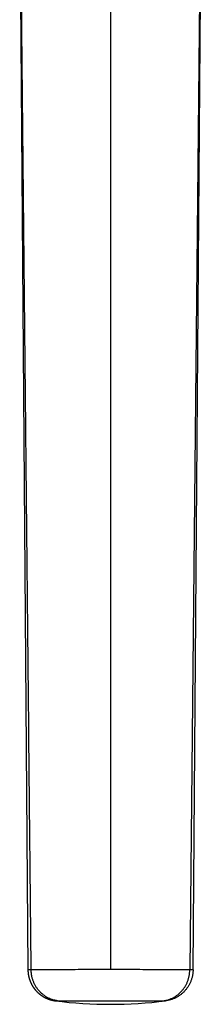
# Model space of a CAD drawing. Header units: millimetres. Extents: x -80 to 507, y -62 to 325.
# Tile 15 of 26: x 141 to 153, y 193 to 256. Entities that reach past the tile are written whole.
import ezdxf

# ---------------------------------------------------------------- set-up
doc = ezdxf.new("R2010")
doc.units = ezdxf.units.MM
doc.header["$LTSCALE"] = 23.1
doc.layers.get('0').update_dxf_attribs({"linetype": 'CONTINUOUS'})

msp = doc.modelspace()

# ---------------------------------------------------------------- linework, layer by layer
at = {"color": 7, "linetype": 'CONTINUOUS'}
for p, q in [((140.996, 263.444), (141.521, 195.372)), ((152.047, 195.372), (152.574, 263.46)), ((141.522, 195.355), (141.523, 195.342)), ((141.523, 195.342), (141.523, 195.328)), ((141.523, 195.328), (141.523, 195.315)), ((141.523, 195.315), (141.524, 195.302)), ((141.524, 195.302), (141.525, 195.288)), ((141.525, 195.288), (141.525, 195.275)), ((141.525, 195.275), (141.526, 195.262)), ((141.526, 195.262), (141.527, 195.248)), ((141.527, 195.248), (141.528, 195.235)), ((141.528, 195.235), (141.529, 195.222)), ((141.529, 195.222), (141.53, 195.209)), ((141.53, 195.209), (141.531, 195.195)), ((141.531, 195.195), (141.533, 195.182)), ((141.533, 195.182), (141.534, 195.169)), ((141.534, 195.169), (141.536, 195.156)), ((141.536, 195.156), (141.537, 195.142)), ((141.54, 195.122), (141.542, 195.109)), ((141.542, 195.109), (141.543, 195.096)), ((141.543, 195.096), (141.545, 195.083)), ((141.545, 195.083), (141.548, 195.07)), ((141.548, 195.07), (141.55, 195.057)), ((141.55, 195.057), (141.552, 195.043)), ((141.552, 195.043), (141.554, 195.03)), ((141.554, 195.03), (141.557, 195.017)), ((141.557, 195.017), (141.559, 195.004)), ((141.559, 195.004), (141.562, 194.991)), ((141.562, 194.991), (141.564, 194.978)), ((141.564, 194.978), (141.567, 194.965)), ((141.567, 194.965), (141.57, 194.952)), ((141.57, 194.952), (141.573, 194.939)), ((141.573, 194.939), (141.576, 194.926)), ((141.576, 194.926), (141.579, 194.913)), ((141.579, 194.913), (141.582, 194.9)), ((141.582, 194.9), (141.586, 194.887)), ((141.586, 194.887), (141.589, 194.874)), ((141.589, 194.874), (141.593, 194.861)), ((141.593, 194.861), (141.596, 194.848)), ((141.596, 194.848), (141.6, 194.836)), ((141.6, 194.836), (141.604, 194.823)), ((141.604, 194.823), (141.607, 194.81)), ((141.607, 194.81), (141.611, 194.797)), ((141.611, 194.797), (141.615, 194.784)), ((141.615, 194.784), (141.619, 194.772)), ((141.619, 194.772), (141.623, 194.759)), ((141.63, 194.74), (141.634, 194.728)), ((141.634, 194.728), (141.639, 194.715)), ((141.639, 194.715), (141.643, 194.702)), ((141.643, 194.702), (141.648, 194.69)), ((141.648, 194.69), (141.652, 194.677)), ((141.652, 194.677), (141.657, 194.665)), ((141.657, 194.665), (141.662, 194.653)), ((141.662, 194.653), (141.667, 194.64)), ((141.667, 194.64), (141.672, 194.628)), ((141.672, 194.628), (141.677, 194.615)), ((141.677, 194.615), (141.682, 194.603)), ((141.682, 194.603), (141.688, 194.591)), ((141.688, 194.591), (141.693, 194.579)), ((141.701, 194.56), (141.707, 194.548)), ((141.707, 194.548), (141.712, 194.536)), ((141.712, 194.536), (141.718, 194.524)), ((141.718, 194.524), (141.724, 194.512)), ((141.724, 194.512), (141.73, 194.5)), ((141.73, 194.5), (141.736, 194.488)), ((141.736, 194.488), (141.742, 194.476)), ((141.742, 194.476), (141.748, 194.465)), ((141.748, 194.465), (141.754, 194.453)), ((141.754, 194.453), (141.76, 194.441)), ((141.76, 194.441), (141.767, 194.429)), ((141.767, 194.429), (141.773, 194.418)), ((141.783, 194.4), (141.789, 194.389)), ((141.789, 194.389), (141.796, 194.377)), ((141.796, 194.377), (141.803, 194.365)), ((141.803, 194.365), (141.81, 194.354)), ((141.81, 194.354), (141.817, 194.343)), ((141.817, 194.343), (141.824, 194.331)), ((141.824, 194.331), (141.831, 194.32)), ((141.831, 194.32), (141.838, 194.309)), ((141.838, 194.309), (141.845, 194.298)), ((141.845, 194.298), (141.853, 194.286)), ((141.853, 194.286), (141.86, 194.275)), ((141.86, 194.275), (141.867, 194.264)), ((141.879, 194.248), (141.886, 194.237)), ((141.886, 194.237), (141.894, 194.226)), ((141.894, 194.226), (141.902, 194.215)), ((141.902, 194.215), (141.91, 194.204)), ((141.91, 194.204), (141.918, 194.194)), ((141.918, 194.194), (141.926, 194.183)), ((141.926, 194.183), (141.934, 194.172)), ((141.934, 194.172), (141.942, 194.162)), ((141.942, 194.162), (141.95, 194.151)), ((141.95, 194.151), (141.958, 194.141)), ((141.958, 194.141), (141.967, 194.13)), ((141.967, 194.13), (141.975, 194.12)), ((141.988, 194.105), (141.996, 194.094)), ((141.996, 194.094), (142.005, 194.084)), ((142.005, 194.084), (142.014, 194.074)), ((142.014, 194.074), (142.023, 194.064)), ((142.023, 194.064), (142.031, 194.054)), ((142.031, 194.054), (142.04, 194.044)), ((142.04, 194.044), (142.049, 194.034)), ((142.049, 194.034), (142.058, 194.025)), ((142.058, 194.025), (142.068, 194.015)), ((142.068, 194.015), (142.077, 194.005)), ((142.077, 194.005), (142.086, 193.996)), ((142.086, 193.996), (142.095, 193.986)), ((142.095, 193.986), (142.105, 193.977)), ((142.105, 193.977), (142.114, 193.967)), ((142.114, 193.967), (142.124, 193.958)), ((142.124, 193.958), (142.133, 193.948)), ((142.133, 193.948), (142.143, 193.939)), ((142.143, 193.939), (142.152, 193.93)), ((142.152, 193.93), (142.162, 193.921)), ((142.162, 193.921), (142.172, 193.912)), ((142.172, 193.912), (142.182, 193.903)), ((142.182, 193.903), (142.192, 193.894)), ((142.192, 193.894), (142.202, 193.885)), ((142.202, 193.885), (142.212, 193.876)), ((142.212, 193.876), (142.222, 193.868)), ((142.222, 193.868), (142.232, 193.859)), ((142.232, 193.859), (142.242, 193.851)), ((142.242, 193.851), (142.253, 193.842)), ((142.253, 193.842), (142.263, 193.834)), ((142.263, 193.834), (142.273, 193.825)), ((142.273, 193.825), (142.284, 193.817)), ((142.284, 193.817), (142.294, 193.809)), ((142.294, 193.809), (142.305, 193.801)), ((142.305, 193.801), (142.315, 193.793)), ((142.315, 193.793), (142.326, 193.785)), ((142.326, 193.785), (142.337, 193.777)), ((142.337, 193.777), (142.348, 193.769)), ((142.348, 193.769), (142.358, 193.761)), ((142.358, 193.761), (142.369, 193.753)), ((142.369, 193.753), (142.38, 193.746)), ((142.397, 193.734), (142.408, 193.727)), ((142.408, 193.727), (142.419, 193.719)), ((142.419, 193.719), (142.43, 193.712)), ((142.43, 193.712), (142.441, 193.705)), ((142.441, 193.705), (142.452, 193.698)), ((142.452, 193.698), (142.464, 193.691)), ((142.464, 193.691), (142.475, 193.684)), ((142.475, 193.684), (142.486, 193.677)), ((142.486, 193.677), (142.498, 193.67)), ((142.498, 193.67), (142.509, 193.663)), ((142.509, 193.663), (142.521, 193.656)), ((142.521, 193.656), (142.532, 193.65)), ((142.532, 193.65), (142.544, 193.643)), ((142.561, 193.633), (142.573, 193.627)), ((142.573, 193.627), (142.585, 193.621)), ((142.585, 193.621), (142.597, 193.614)), ((142.597, 193.614), (142.609, 193.608)), ((142.609, 193.608), (142.62, 193.602)), ((142.62, 193.602), (142.632, 193.596)), ((142.632, 193.596), (142.644, 193.59)), ((142.644, 193.59), (142.656, 193.585)), ((142.656, 193.585), (142.668, 193.579)), ((142.668, 193.579), (142.68, 193.573)), ((142.68, 193.573), (142.692, 193.568)), ((142.692, 193.568), (142.705, 193.562)), ((142.705, 193.562), (142.717, 193.557)), ((142.717, 193.557), (142.729, 193.552)), ((142.729, 193.552), (142.741, 193.546)), ((142.741, 193.546), (142.753, 193.541)), ((142.753, 193.541), (142.766, 193.536)), ((142.766, 193.536), (142.778, 193.531)), ((142.778, 193.531), (142.79, 193.526)), ((142.79, 193.526), (142.803, 193.521)), ((142.803, 193.521), (142.815, 193.517)), ((142.815, 193.517), (142.827, 193.512)), ((142.827, 193.512), (142.84, 193.507)), ((142.84, 193.507), (142.852, 193.503)), ((142.852, 193.503), (142.865, 193.499)), ((142.865, 193.499), (142.877, 193.494)), ((142.877, 193.494), (142.89, 193.49)), ((142.89, 193.49), (142.902, 193.486)), ((142.902, 193.486), (142.915, 193.482)), ((142.915, 193.482), (142.927, 193.478)), ((142.946, 193.472), (142.959, 193.469)), ((142.959, 193.469), (142.971, 193.465)), ((142.971, 193.465), (142.983, 193.461)), ((142.983, 193.461), (142.996, 193.458)), ((142.996, 193.458), (143.008, 193.455)), ((143.008, 193.455), (143.021, 193.451)), ((143.021, 193.451), (143.033, 193.448)), ((143.033, 193.448), (143.045, 193.445)), ((143.045, 193.445), (143.057, 193.442)), ((143.057, 193.442), (143.069, 193.439)), ((143.069, 193.439), (143.081, 193.437)), ((143.081, 193.437), (143.093, 193.434)), ((143.093, 193.434), (143.105, 193.432)), ((143.105, 193.432), (143.116, 193.429)), ((143.116, 193.429), (143.127, 193.427)), ((143.127, 193.427), (143.138, 193.425)), ((143.138, 193.425), (143.149, 193.423)), ((143.149, 193.423), (143.159, 193.421)), ((143.159, 193.421), (143.169, 193.419)), ((143.169, 193.419), (143.179, 193.417)), ((143.179, 193.417), (143.189, 193.415)), ((143.189, 193.415), (143.198, 193.414)), ((143.198, 193.414), (143.207, 193.412)), ((143.207, 193.412), (143.216, 193.411)), ((143.216, 193.411), (143.228, 193.409)), ((143.228, 193.409), (143.239, 193.408)), ((143.239, 193.408), (143.25, 193.406)), ((143.25, 193.406), (143.26, 193.405)), ((143.26, 193.405), (143.27, 193.403))]:
    msp.add_line(p, q, dxfattribs=at)
at = {"color": 9, "linetype": 'CONTINUOUS'}
for p, q in [((152.514, 263.425), (151.837, 195.38)), ((141.73, 195.38), (141.728, 195.673)), ((152.047, 195.372), (152.047, 195.372)), ((143.41, 193.403), (146.784, 193.402)), ((146.278, 193.402), (146.784, 193.402)), ((146.784, 193.402), (150.157, 193.403)), ((149.729, 193.402), (149.745, 193.402))]:
    msp.add_line(p, q, dxfattribs=at)
at = {"color": 7, "linetype": 'CONTINUOUS'}
for points in [[(141.522, 195.372), (141.522, 195.368), (141.522, 195.355)], [(141.537, 195.142), (141.538, 195.136), (141.54, 195.122)], [(141.623, 194.759), (141.626, 194.753), (141.63, 194.74)], [(141.693, 194.579), (141.696, 194.573), (141.701, 194.56)], [(141.773, 194.418), (141.776, 194.412), (141.783, 194.4)], [(141.867, 194.264), (141.871, 194.259), (141.879, 194.248)], [(141.975, 194.12), (141.979, 194.115), (141.988, 194.105)], [(142.38, 193.746), (142.386, 193.742), (142.397, 193.734)], [(142.544, 193.643), (142.55, 193.64), (142.561, 193.633)], [(142.927, 193.478), (142.934, 193.476), (142.946, 193.472)]]:
    msp.add_lwpolyline(points, dxfattribs=at)
at = {"color": 9, "linetype": 'CONTINUOUS'}
for points in [[(143.482, 193.403), (143.486, 193.403), (143.489, 193.403), (143.493, 193.403), (143.497, 193.403), (143.5, 193.403), (143.504, 193.403), (143.507, 193.403), (143.511, 193.403), (143.515, 193.403), (143.518, 193.403), (143.522, 193.403), (143.526, 193.403), (143.53, 193.403), (143.534, 193.403), (143.537, 193.403), (143.541, 193.403), (143.545, 193.403), (143.549, 193.403), (143.553, 193.403), (143.557, 193.403), (143.561, 193.403), (143.565, 193.403), (143.569, 193.403), (143.573, 193.403), (143.582, 193.403)], [(143.582, 193.403), (143.586, 193.403), (143.59, 193.403), (143.594, 193.403), (143.599, 193.403), (143.603, 193.403), (143.607, 193.403), (143.612, 193.403), (143.616, 193.403), (143.62, 193.403), (143.625, 193.403), (143.629, 193.403), (143.634, 193.403), (143.638, 193.403), (143.643, 193.402), (143.647, 193.402), (143.652, 193.402), (143.656, 193.402), (143.661, 193.402), (143.666, 193.402), (143.67, 193.402), (143.675, 193.402), (143.68, 193.402), (143.685, 193.402), (143.689, 193.402), (143.694, 193.402), (143.699, 193.402), (143.704, 193.402), (143.709, 193.402), (143.714, 193.402), (143.718, 193.402), (143.723, 193.402), (143.728, 193.402), (143.733, 193.402), (143.738, 193.402), (143.743, 193.402), (146.278, 193.402)], [(146.784, 193.402), (148.684, 193.402), (149.729, 193.402)], [(149.745, 193.402), (149.75, 193.402), (149.756, 193.402), (149.761, 193.402), (149.766, 193.402), (149.772, 193.402), (149.777, 193.402), (149.801, 193.402)], [(149.801, 193.402), (149.805, 193.402), (149.81, 193.402), (149.815, 193.402), (149.82, 193.402), (149.825, 193.402), (149.83, 193.402), (149.835, 193.402), (149.84, 193.402), (149.844, 193.402), (149.849, 193.402), (149.854, 193.402), (149.859, 193.402), (149.864, 193.402), (149.869, 193.402), (149.874, 193.402), (149.878, 193.402), (149.883, 193.402), (149.888, 193.402), (149.893, 193.402), (149.897, 193.402), (149.902, 193.402), (149.907, 193.402), (149.911, 193.402), (149.921, 193.402)], [(149.921, 193.402), (149.925, 193.402), (149.93, 193.402), (149.934, 193.402), (149.939, 193.402), (149.943, 193.402), (149.948, 193.402), (149.952, 193.402), (149.956, 193.402), (149.961, 193.402), (149.965, 193.402), (149.969, 193.402), (149.974, 193.402), (149.978, 193.402), (150.157, 193.403)]]:
    msp.add_lwpolyline(points, dxfattribs=at)
at = {"color": 7, "linetype": 'CONTINUOUS'}
msp.add_arc((146.784, 220.993), 27.813, 262.7409, 277.26071, dxfattribs=at)
at = {"color": 9, "linetype": 'CONTINUOUS'}
for points, knots in [([(141.728, 195.673), (141.713, 197.085), (141.685, 199.908), (141.629, 205.554), (141.573, 211.2), (141.517, 216.846), (141.475, 221.081), (141.433, 225.315), (141.377, 230.961), (141.307, 238.019), (141.223, 246.488), (141.153, 253.545), (141.097, 259.192), (141.069, 262.015), (141.055, 263.426)], [0, 0, 0, 0, 0.0625, 0.125, 0.25, 0.3125, 0.375, 0.4375, 0.5, 0.625, 0.75, 0.875, 0.9375, 1, 1, 1, 1]), ([(146.783, 261.994), (146.783, 259.218), (146.784, 253.668), (146.784, 246.73), (146.784, 241.179), (146.784, 235.628), (146.784, 228.69), (146.784, 220.364), (146.784, 212.038), (146.784, 203.712), (146.784, 198.161), (146.784, 195.386)], [0, 0, 0, 0, 0.125, 0.25, 0.3125, 0.375, 0.5, 0.625, 0.75, 0.875, 1, 1, 1, 1]), ([(141.73, 195.38), (141.714, 195.38), (141.691, 195.38), (141.66, 195.38), (141.64, 195.379), (141.621, 195.379), (141.604, 195.379), (141.588, 195.378), (141.574, 195.378), (141.562, 195.377), (141.552, 195.377), (141.546, 195.376), (141.541, 195.376), (141.538, 195.376), (141.534, 195.375), (141.531, 195.375), (141.528, 195.375), (141.526, 195.374), (141.524, 195.374), (141.523, 195.374), (141.523, 195.373), (141.522, 195.373), (141.522, 195.373), (141.521, 195.373), (141.521, 195.373), (141.521, 195.372), (141.521, 195.372), (141.521, 195.372)], [0, 0, 0, 0, 0.232092, 0.336808, 0.433931, 0.523431, 0.605279, 0.679446, 0.745904, 0.804626, 0.855586, 0.878149, 0.898764, 0.917431, 0.934152, 0.94893, 0.961772, 0.972686, 0.981685, 0.985473, 0.988795, 0.991656, 0.994069, 0.996054, 0.997646, 0.998917, 1, 1, 1, 1]), ([(146.784, 195.386), (146.502, 195.386), (145.946, 195.386), (145.13, 195.386), (144.357, 195.385), (143.75, 195.385), (143.3, 195.384), (142.995, 195.384), (142.715, 195.383), (142.461, 195.383), (142.235, 195.382), (142.04, 195.382), (141.895, 195.381), (141.796, 195.381), (141.751, 195.38), (141.73, 195.38)], [0, 0, 0, 0, 0.167201, 0.330056, 0.484332, 0.626016, 0.69097, 0.751425, 0.806988, 0.857297, 0.902025, 0.94088, 0.973609, 0.987609, 1, 1, 1, 1]), ([(143.41, 193.403), (143.396, 193.405), (143.367, 193.409), (143.31, 193.418), (143.24, 193.433), (143.155, 193.454), (143.072, 193.479), (142.99, 193.508), (142.91, 193.541), (142.831, 193.578), (142.753, 193.618), (142.678, 193.662), (142.604, 193.71), (142.532, 193.761), (142.463, 193.815), (142.396, 193.872), (142.332, 193.932), (142.271, 193.996), (142.212, 194.062), (142.156, 194.131), (142.103, 194.202), (142.053, 194.276), (142.007, 194.352), (141.964, 194.43), (141.924, 194.51), (141.888, 194.592), (141.855, 194.675), (141.826, 194.76), (141.801, 194.847), (141.78, 194.934), (141.765, 195.007), (141.755, 195.066), (141.749, 195.111), (141.743, 195.156), (141.739, 195.2), (141.736, 195.238), (141.734, 195.268), (141.733, 195.29), (141.732, 195.313), (141.731, 195.332), (141.731, 195.347), (141.731, 195.358), (141.731, 195.369), (141.73, 195.377), (141.73, 195.38)], [0, 0, 0, 0, 0.015299, 0.030605, 0.061228, 0.091876, 0.122551, 0.15326, 0.184005, 0.21479, 0.245619, 0.276495, 0.307419, 0.338394, 0.369423, 0.400505, 0.431643, 0.462836, 0.494084, 0.525388, 0.556745, 0.588155, 0.619616, 0.651126, 0.682681, 0.714281, 0.74592, 0.777595, 0.809303, 0.84104, 0.8728, 0.888689, 0.904583, 0.920479, 0.93638, 0.952282, 0.960234, 0.968187, 0.97614, 0.984093, 0.98807, 0.992047, 0.996023, 1, 1, 1, 1]), ([(151.837, 195.38), (151.816, 195.38), (151.772, 195.38), (151.672, 195.381), (151.528, 195.381), (151.332, 195.382), (151.107, 195.382), (150.853, 195.383), (150.573, 195.383), (150.268, 195.384), (149.818, 195.384), (149.21, 195.385), (148.437, 195.386), (147.621, 195.386), (147.065, 195.386), (146.784, 195.386)], [0, 0, 0, 0, 0.01239, 0.026389, 0.059117, 0.09797, 0.142697, 0.193006, 0.248568, 0.309023, 0.373976, 0.515661, 0.669938, 0.832796, 1, 1, 1, 1]), ([(152.047, 195.372), (152.047, 195.372), (152.046, 195.373), (152.046, 195.373), (152.046, 195.373), (152.045, 195.373), (152.044, 195.374), (152.044, 195.374), (152.043, 195.374), (152.041, 195.374), (152.039, 195.375), (152.036, 195.375), (152.033, 195.375), (152.029, 195.376), (152.025, 195.376), (152.021, 195.376), (152.014, 195.377), (152.005, 195.377), (151.993, 195.378), (151.979, 195.378), (151.963, 195.379), (151.946, 195.379), (151.927, 195.379), (151.907, 195.38), (151.877, 195.38), (151.853, 195.38), (151.837, 195.38)], [0, 0, 0, 0, 0.002586, 0.004385, 0.006589, 0.009224, 0.012304, 0.01584, 0.019837, 0.02923, 0.040505, 0.053674, 0.068742, 0.085715, 0.104593, 0.12538, 0.148073, 0.199183, 0.257915, 0.324257, 0.398193, 0.479705, 0.568768, 0.665358, 0.769447, 1, 1, 1, 1]), ([(143.27, 193.403), (143.27, 193.403), (143.27, 193.403), (143.271, 193.403), (143.272, 193.403), (143.274, 193.403), (143.275, 193.403), (143.278, 193.403), (143.281, 193.403), (143.287, 193.403), (143.293, 193.403), (143.3, 193.403), (143.309, 193.403), (143.318, 193.403), (143.332, 193.403), (143.353, 193.403), (143.375, 193.403), (143.392, 193.403), (143.402, 193.403), (143.408, 193.403), (143.41, 193.403)], [0, 0, 0, 0, 0.003985, 0.009718, 0.017202, 0.026438, 0.037428, 0.050173, 0.080929, 0.118713, 0.163523, 0.21536, 0.274229, 0.340139, 0.4131, 0.580244, 0.775828, 0.884351, 0.941318, 1, 1, 1, 1]), ([(150.157, 193.403), (150.158, 193.403), (150.161, 193.403), (150.165, 193.403), (150.169, 193.403), (150.175, 193.403), (150.181, 193.403), (150.191, 193.403), (150.203, 193.403), (150.22, 193.403), (150.236, 193.403), (150.25, 193.403), (150.26, 193.403), (150.268, 193.403), (150.275, 193.403), (150.282, 193.403), (150.287, 193.403), (150.291, 193.403), (150.294, 193.403), (150.295, 193.403), (150.297, 193.403), (150.298, 193.403), (150.298, 193.403), (150.299, 193.404), (150.299, 193.404)], [0, 0, 0, 0, 0.029125, 0.057882, 0.086376, 0.114397, 0.169161, 0.222212, 0.323155, 0.417197, 0.584476, 0.657667, 0.723866, 0.783054, 0.835215, 0.880336, 0.918403, 0.949409, 0.962261, 0.973344, 0.98266, 0.990207, 0.995986, 1, 1, 1, 1])]:
    msp.add_open_spline(points, degree=3, knots=knots, dxfattribs=at)
at = {"color": 7, "linetype": 'CONTINUOUS'}
for points, knots in [([(150.157, 193.403), (150.171, 193.404), (150.2, 193.409), (150.257, 193.418), (150.328, 193.433), (150.412, 193.454), (150.495, 193.479), (150.577, 193.508), (150.658, 193.541), (150.737, 193.578), (150.814, 193.618), (150.89, 193.662), (150.963, 193.71), (151.035, 193.76), (151.104, 193.815), (151.171, 193.872), (151.235, 193.932), (151.297, 193.996), (151.356, 194.062), (151.412, 194.131), (151.464, 194.202), (151.514, 194.276), (151.561, 194.352), (151.604, 194.43), (151.643, 194.51), (151.679, 194.592), (151.712, 194.675), (151.741, 194.76), (151.766, 194.846), (151.788, 194.934), (151.805, 195.022), (151.819, 195.111), (151.829, 195.2), (151.835, 195.29), (151.837, 195.35), (151.837, 195.38)], [0, 0, 0, 0, 0.015305, 0.030611, 0.061237, 0.091886, 0.122563, 0.153273, 0.184019, 0.214805, 0.245634, 0.27651, 0.307434, 0.338409, 0.369438, 0.40052, 0.431657, 0.46285, 0.494099, 0.525402, 0.556759, 0.588169, 0.61963, 0.651139, 0.682695, 0.714293, 0.745932, 0.777607, 0.809315, 0.841051, 0.872811, 0.90459, 0.936385, 0.96819, 1, 1, 1, 1]), ([(152.047, 195.372), (152.046, 195.342), (152.045, 195.282), (152.038, 195.193), (152.027, 195.103), (152.012, 195.015), (151.994, 194.927), (151.971, 194.84), (151.944, 194.754), (151.914, 194.67), (151.88, 194.586), (151.842, 194.505), (151.801, 194.425), (151.756, 194.347), (151.707, 194.272), (151.656, 194.198), (151.601, 194.127), (151.542, 194.059), (151.481, 193.993), (151.417, 193.93), (151.35, 193.87), (151.281, 193.813), (151.209, 193.759), (151.135, 193.709), (151.058, 193.661), (150.98, 193.618), (150.899, 193.578), (150.817, 193.541), (150.734, 193.508), (150.648, 193.48), (150.562, 193.454), (150.475, 193.433), (150.387, 193.416), (150.329, 193.407), (150.299, 193.404)], [0, 0, 0, 0, 0.031267, 0.062534, 0.0938, 0.125067, 0.156334, 0.187601, 0.218867, 0.250134, 0.281401, 0.312668, 0.343934, 0.375201, 0.406467, 0.437734, 0.469001, 0.500267, 0.531533, 0.5628, 0.594066, 0.625332, 0.656598, 0.687863, 0.719128, 0.750392, 0.781655, 0.812916, 0.844174, 0.875426, 0.906667, 0.937885, 0.96904, 1, 1, 1, 1])]:
    msp.add_open_spline(points, degree=3, knots=knots, dxfattribs=at)

doc.saveas('drawing.dxf')
